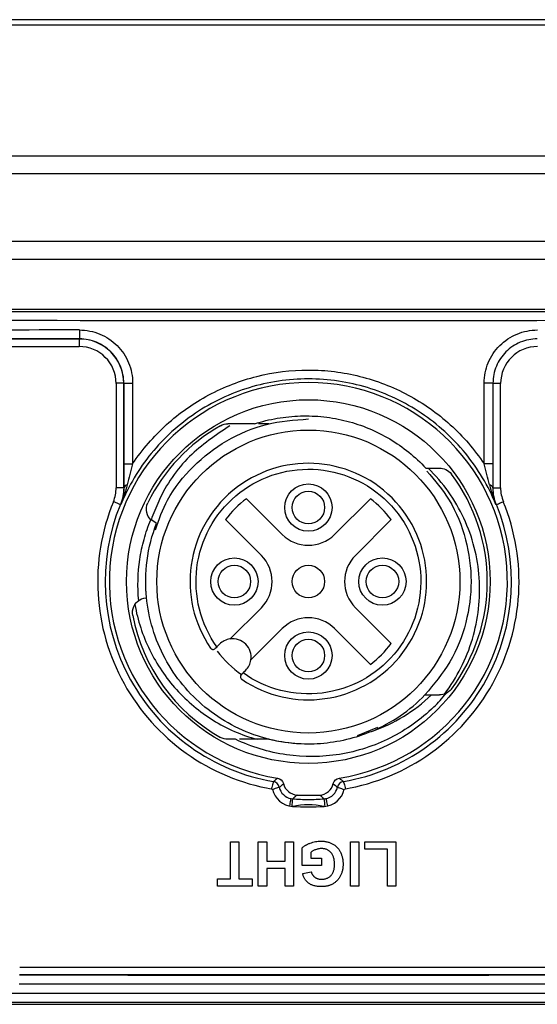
# Model space of a CAD drawing. Header units: millimetres. Extents: x 10 to 272, y 6 to 208.
# Tile 19 of 23: x 167.8 to 176.55, y 76.11 to 92.76. Entities that reach past the tile are written whole.
import ezdxf

# ---------------------------------------------------------------- set-up
doc = ezdxf.new("R2010")
doc.units = ezdxf.units.MM

msp = doc.modelspace()

# ---------------------------------------------------------------- linework, layer by layer
at = {"color": 7, "linetype": 'Continuous', "lineweight": 25}
for p, q in [((180.179, 92.763), (165.179, 92.763)), ((158.94, 92.678), (186.419, 92.678)), ((158.94, 90.463), (186.419, 90.463)), ((158.94, 90.163), (186.419, 90.163)), ((186.419, 89.013), (158.94, 89.013)), ((158.94, 88.713), (186.419, 88.713)), ((185.054, 87.86), (160.304, 87.86)), ((163.386, 87.363), (168.807, 87.363)), ((168.807, 87.363), (168.809, 87.365)), ((168.807, 87.235), (168.807, 87.363)), ((160.804, 87.235), (168.804, 87.235)), ((169.557, 86.613), (169.429, 86.613)), ((169.429, 86.61), (169.429, 84.848)), ((169.559, 86.615), (169.557, 86.613)), ((169.557, 86.613), (169.557, 84.847)), ((169.559, 86.615), (169.708, 86.615)), ((169.559, 85.25), (169.559, 86.615)), ((169.708, 86.615), (169.708, 85.25)), ((175.651, 85.25), (175.651, 86.615)), ((175.8, 86.615), (175.651, 86.615)), ((175.8, 86.615), (175.8, 85.25)), ((175.802, 86.613), (175.8, 86.615)), ((175.802, 84.847), (175.802, 86.613)), ((175.802, 86.613), (175.929, 86.613)), ((175.929, 84.848), (175.929, 86.61)), ((172.011, 85.928), (171.835, 85.928)), ((169.559, 85.25), (169.708, 85.25)), ((175.8, 85.25), (175.651, 85.25)), ((169.557, 84.847), (169.429, 84.847)), ((175.802, 84.847), (175.929, 84.847)), ((171.631, 84.662), (172.238, 84.056)), ((173.121, 84.056), (173.727, 84.662)), ((170.099, 84.251), (170.02, 84.304)), ((171.884, 83.702), (171.278, 84.308)), ((174.081, 84.308), (173.475, 83.702)), ((170.112, 84.246), (170.099, 84.251)), ((169.943, 82.985), (169.93, 82.983)), ((171.354, 82.288), (171.884, 82.818)), ((173.475, 82.818), (174.081, 82.212)), ((172.238, 82.465), (171.707, 81.935)), ((173.727, 81.859), (173.121, 82.465)), ((171.133, 82.156), (171.177, 82.2)), ((171.619, 81.758), (171.575, 81.714)), ((173.847, 80.793), (173.505, 80.652)), ((172.188, 79.781), (172.188, 79.781)), ((173.171, 79.781), (173.171, 79.781)), ((171.362, 78.86), (171.506, 78.86)), ((171.362, 78.235), (171.362, 78.86)), ((171.506, 78.86), (171.506, 78.235)), ((171.833, 78.86), (171.978, 78.86)), ((171.833, 78.11), (171.833, 78.86)), ((171.978, 78.86), (171.978, 78.533)), ((172.285, 78.86), (172.429, 78.86)), ((172.285, 78.533), (172.285, 78.86)), ((172.429, 78.86), (172.429, 78.11)), ((173.391, 78.86), (173.535, 78.86)), ((173.391, 78.11), (173.391, 78.86)), ((173.535, 78.86), (173.535, 78.11)), ((173.631, 78.86), (174.16, 78.86)), ((173.631, 78.735), (173.631, 78.86)), ((174.16, 78.86), (174.16, 78.11)), ((172.574, 78.457), (172.574, 78.758)), ((172.718, 78.679), (172.718, 78.581)), ((174.016, 78.735), (173.631, 78.735)), ((174.016, 78.11), (174.016, 78.735)), ((171.978, 78.533), (172.285, 78.533)), ((172.901, 78.457), (172.574, 78.457)), ((172.718, 78.581), (172.901, 78.581)), ((172.901, 78.581), (172.901, 78.457)), ((171.978, 78.408), (171.978, 78.11)), ((172.285, 78.408), (171.978, 78.408)), ((172.285, 78.11), (172.285, 78.408)), ((172.583, 78.322), (172.728, 78.351)), ((171.141, 78.235), (171.362, 78.235)), ((171.141, 78.11), (171.141, 78.235)), ((171.728, 78.11), (171.141, 78.11)), ((171.506, 78.235), (171.728, 78.235)), ((171.728, 78.235), (171.728, 78.11)), ((171.978, 78.11), (171.833, 78.11)), ((172.429, 78.11), (172.285, 78.11)), ((173.535, 78.11), (173.391, 78.11)), ((174.16, 78.11), (174.016, 78.11)), ((177.563, 76.608), (167.796, 76.608)), ((177.561, 76.735), (167.798, 76.735)), ((160.304, 76.11), (185.054, 76.11))]:
    msp.add_line(p, q, dxfattribs=at)
at = {"color": 7, "linetype": 'Continuous', "lineweight": 25, "flags": 128}
for points in [[(169.557, 84.847), (169.558, 84.847), (169.561, 84.846)], [(175.798, 84.846), (175.801, 84.847), (175.802, 84.847)], [(169.501, 84.563), (169.498, 84.564), (169.492, 84.566), (169.481, 84.571), (169.467, 84.577), (169.449, 84.584), (169.429, 84.592), (169.407, 84.601), (169.383, 84.611)], [(175.858, 84.563), (175.86, 84.564), (175.867, 84.566), (175.878, 84.571), (175.892, 84.577), (175.91, 84.584), (175.93, 84.592), (175.952, 84.601), (175.976, 84.611)], [(169.508, 84.561), (169.506, 84.562), (169.502, 84.562), (169.501, 84.563)], [(175.858, 84.563), (175.857, 84.562), (175.853, 84.562), (175.851, 84.561)], [(172.383, 79.589), (172.383, 79.587), (172.381, 79.579), (172.379, 79.568), (172.376, 79.553), (172.372, 79.535), (172.368, 79.513), (172.363, 79.49), (172.358, 79.465)], [(172.976, 79.589), (172.976, 79.587), (172.978, 79.579), (172.98, 79.568), (172.983, 79.553), (172.987, 79.535), (172.991, 79.513), (172.996, 79.49), (173.001, 79.465)]]:
    msp.add_lwpolyline(points, dxfattribs=at)
at = {"color": 7, "linetype": 'Continuous', "lineweight": 25}
for centre, radius in [((172.679, 83.26), 3.075), ((172.679, 83.26), 2.562), ((172.679, 84.512), 0.4), ((172.679, 84.512), 0.275), ((171.428, 83.26), 0.4), ((173.931, 83.26), 0.4), ((171.428, 83.26), 0.275), ((172.679, 83.26), 0.275), ((173.931, 83.26), 0.275), ((172.679, 82.009), 0.4), ((172.679, 82.009), 0.275)]:
    msp.add_circle(centre, radius, dxfattribs=at)
for centre, radius, start, end in [((172.086, 87.479), 3.279, 179.3719, 181.9933), ((168.804, 86.61), 0.625, 0, 90), ((176.554, 86.61), 0.625, 90, 180), ((172.679, 83.26), 3.365, 278.9434, 261.0566), ((172.679, 83.26), 3.025, 119.405, 153.8312), ((172.679, 83.26), 2, 235.7135, 214.2865), ((172.679, 83.26), 3.025, 323.0656, 36.9344), ((168.804, 84.848), 0.625, 337.7265, 0), ((169.628, 84.826), 0.0706, 99.2151, 163.2989), ((175.731, 84.826), 0.0706, 16.7011, 80.7849), ((176.554, 84.848), 0.625, 180, 202.2735), ((172.679, 83.26), 3.562, 157.7265, 260.1846), ((172.679, 83.26), 1.75, 126.7868, 143.2132), ((172.679, 83.26), 3.562, 279.8154, 22.2735), ((172.679, 83.26), 1.75, 36.7868, 53.2132), ((172.679, 83.26), 3.435, 157.7193, 260.0737), ((172.679, 83.26), 3.435, 279.9263, 22.2807), ((172.679, 84.498), 0.625, 225, 315), ((171.442, 83.26), 0.625, 315, 45), ((173.917, 83.26), 0.625, 135, 225), ((172.679, 83.26), 3.025, 190.9188, 240.595), ((172.679, 82.023), 0.625, 45, 135), ((171.398, 81.979), 0.313, 98.1301, 135), ((171.398, 81.979), 0.313, 351.8699, 98.1301), ((172.679, 83.26), 1.75, 306.7868, 323.2132), ((172.679, 83.26), 1.938, 217.3159, 234.2851), ((171.398, 81.979), 0.312, 315, 351.8699), ((172.679, 83.26), 2.75, 292.9123, 315.7914), ((172.679, 83.26), 3, 315, 320.9015), ((164.34, 88.994), 11.964, 310.3537, 310.7883), ((180.746, 88.676), 11.546, 229.2038, 229.6541), ((172.066, 79.754), 0.125, 12.4213, 80.057), ((172.066, 79.754), 0.125, 12.4248, 80.0565), ((164.694, 88.535), 11.524, 310.5639, 311.0272), ((180.736, 88.618), 11.633, 228.9749, 229.4339), ((173.293, 79.754), 0.125, 99.943, 167.5787), ((173.293, 79.754), 0.125, 99.9435, 167.5752), ((172.438, 79.831), 0.375, 192.5256, 265.9759), ((172.679, 83.26), 3.615, 266.9692, 273.0308), ((172.921, 79.831), 0.375, 274.0241, 347.4744), ((173.261, 79.423), 0.863, 169.1965, 177.6722), ((172.679, 83.26), 3.812, 265.9759, 274.0241), ((172.679, 78.235), 1.25, 77.7913, 102.2087), ((172.098, 79.423), 0.863, 2.3278, 10.8035)]:
    msp.add_arc(centre, radius, start, end, dxfattribs=at)
for centre, major_axis, ratio, start_param, end_param in [((172.679, 93.498), (324.85, 0), 0.017455, 4.674373, 4.750405), ((172.679, 93.348), (325, 0), 0.017447, 4.674373, 4.750405), ((172.679, 81.845), (325, 0), 0.017447, 1.582711, 1.599409), ((172.679, 81.695), (324.85, 0), 0.017455, 1.582711, 1.599409), ((168.807, 86.613), (0.53, 0.53), 0.999817, 5.497939, 7.068431), ((172.679, 82.276), (324.85, 0), 0.017455, 4.697349, 4.727429), ((172.679, 82.126), (325, 0), 0.017447, 4.697349, 4.727429), ((172.679, 70.623), (325, 0), 0.017447, 1.53278, 1.608812), ((172.679, 70.473), (324.85, 0), 0.017455, 1.53278, 1.608812)]:
    msp.add_ellipse(centre, major_axis=major_axis, ratio=ratio, start_param=start_param, end_param=end_param, dxfattribs=at)
for points, knots in [([(168.807, 87.515), (168.926, 87.515), (169.044, 87.491), (169.261, 87.401), (169.361, 87.334), (169.486, 87.21), (169.524, 87.163), (169.589, 87.066), (169.617, 87.014), (169.662, 86.905), (169.679, 86.848), (169.702, 86.733), (169.708, 86.675), (169.708, 86.615)], [0, 0, 0, 0, 0.25, 0.25, 0.5, 0.5, 0.625, 0.625, 0.75, 0.75, 0.875, 0.875, 1, 1, 1, 1]), ([(175.651, 86.615), (175.651, 86.734), (175.675, 86.852), (175.765, 87.069), (175.832, 87.169), (175.957, 87.293), (176.003, 87.331), (176.101, 87.396), (176.153, 87.424), (176.262, 87.469), (176.319, 87.486), (176.434, 87.509), (176.492, 87.515), (176.552, 87.515)], [0, 0, 0, 0, 0.25, 0.25, 0.5, 0.5, 0.625, 0.625, 0.75, 0.75, 0.875, 0.875, 1, 1, 1, 1]), ([(169.559, 86.615), (169.559, 86.665), (169.554, 86.713), (169.535, 86.809), (169.521, 86.857), (169.483, 86.948), (169.46, 86.991), (169.406, 87.072), (169.374, 87.111), (169.27, 87.214), (169.187, 87.27), (169.006, 87.345), (168.908, 87.365), (168.809, 87.365)], [0, 0, 0, 0, 0.125, 0.125, 0.25, 0.25, 0.375, 0.375, 0.5, 0.5, 0.75, 0.75, 1, 1, 1, 1]), ([(176.55, 87.365), (176.5, 87.365), (176.452, 87.36), (176.356, 87.341), (176.308, 87.327), (176.217, 87.289), (176.174, 87.266), (176.093, 87.212), (176.054, 87.18), (175.95, 87.076), (175.895, 86.993), (175.82, 86.813), (175.8, 86.714), (175.8, 86.615)], [0, 0, 0, 0, 0.125, 0.125, 0.25, 0.25, 0.375, 0.375, 0.5, 0.5, 0.75, 0.75, 1, 1, 1, 1]), ([(169.708, 85.25), (169.789, 85.372), (169.878, 85.488), (170.069, 85.71), (170.173, 85.816), (170.498, 86.11), (170.736, 86.277), (171.124, 86.485), (171.258, 86.546), (171.53, 86.651), (171.669, 86.695), (172.092, 86.801), (172.387, 86.838), (172.827, 86.838), (172.975, 86.829), (173.266, 86.792), (173.552, 86.739), (173.829, 86.651), (174.103, 86.546), (174.237, 86.484), (174.623, 86.277), (174.861, 86.11), (175.188, 85.814), (175.291, 85.709), (175.482, 85.488), (175.57, 85.372), (175.651, 85.25)], [0, 0, 0, 0, 0.0625, 0.0625, 0.125, 0.125, 0.25, 0.25, 0.3125, 0.3125, 0.375, 0.375, 0.5, 0.5, 0.5625, 0.5625, 0.625, 0.6875, 0.6875, 0.75, 0.75, 0.875, 0.875, 0.9375, 0.9375, 1, 1, 1, 1]), ([(175.851, 84.561), (175.786, 84.718), (175.71, 84.871), (175.537, 85.161), (175.44, 85.299), (175.228, 85.559), (175.111, 85.682), (174.86, 85.91), (174.595, 86.117), (174.303, 86.284), (173.996, 86.429), (173.838, 86.491), (173.516, 86.588), (173.353, 86.625), (173.019, 86.675), (172.848, 86.688), (172.51, 86.688), (172.34, 86.675), (172.004, 86.625), (171.676, 86.551), (171.363, 86.429), (171.056, 86.284), (170.908, 86.2), (170.63, 86.012), (170.497, 85.909), (170.248, 85.682), (170.13, 85.558), (169.917, 85.297), (169.821, 85.159), (169.649, 84.871), (169.573, 84.718), (169.508, 84.561)], [0, 0, 0, 0, 0.0625, 0.0625, 0.125, 0.125, 0.1875, 0.1875, 0.25, 0.3125, 0.3125, 0.375, 0.375, 0.4375, 0.4375, 0.5, 0.5, 0.5625, 0.5625, 0.625, 0.6875, 0.6875, 0.75, 0.75, 0.8125, 0.8125, 0.875, 0.875, 0.9375, 0.9375, 1, 1, 1, 1]), ([(170.092, 84.136), (170.153, 84.308), (170.296, 84.704), (170.716, 85.226), (171.287, 85.667), (171.96, 85.956), (172.441, 85.992), (172.679, 86.01)], [0, 0, 0, 0, 0.1594382, 0.3686694, 0.5779, 0.790769, 1, 1, 1, 1]), ([(171.77, 85.928), (171.895, 85.968), (172.023, 86), (172.284, 86.044), (172.415, 86.057), (172.677, 86.065), (172.808, 86.06), (173.071, 86.031), (173.201, 86.007), (173.455, 85.941), (173.579, 85.9), (173.822, 85.799), (173.941, 85.739), (174.281, 85.536), (174.485, 85.372), (174.667, 85.178)], [0, 0, 0, 0, 0.125, 0.125, 0.25, 0.25, 0.375, 0.375, 0.5, 0.5, 0.625, 0.625, 0.75, 0.75, 1, 1, 1, 1]), ([(171.351, 85.893), (171.112, 85.734), (170.618, 85.404), (170.209, 84.802), (170.06, 84.409), (170.019, 84.301)], [0, 0, 0, 0, 0.404339, 0.836186, 1, 1, 1, 1]), ([(169.561, 84.846), (169.56, 84.909), (169.56, 84.977), (169.559, 85.112), (169.559, 85.181), (169.559, 85.25)], [0, 0, 0, 0, 0.5, 0.5, 1, 1, 1, 1]), ([(169.708, 85.25), (169.691, 85.191), (169.676, 85.132), (169.645, 85.013), (169.631, 84.954), (169.617, 84.896)], [0, 0, 0, 0, 0.5, 0.5, 1, 1, 1, 1]), ([(171.133, 82.156), (170.856, 82.544), (170.735, 83.022), (170.853, 83.968), (171.088, 84.402), (171.815, 85.018), (172.282, 85.178), (173.234, 85.139), (173.686, 84.941), (174.36, 84.267), (174.558, 83.815), (174.598, 82.862), (174.437, 82.396), (173.821, 81.669), (173.387, 81.434), (172.441, 81.316), (171.963, 81.437), (171.575, 81.714)], [0, 0, 0, 0, 0.125, 0.125, 0.25, 0.25, 0.375, 0.375, 0.5, 0.5, 0.625, 0.625, 0.75, 0.75, 0.875, 0.875, 1, 1, 1, 1]), ([(174.684, 85.127), (174.818, 84.97), (175.109, 84.628), (175.364, 83.978), (175.461, 83.265), (175.367, 82.555), (175.106, 81.887), (174.802, 81.523), (174.651, 81.343)], [0, 0, 0, 0, 0.147552, 0.321632, 0.492738, 0.660733, 0.8317, 1, 1, 1, 1]), ([(174.983, 81.358), (175.088, 81.498), (175.18, 81.646), (175.337, 81.957), (175.402, 82.121), (175.502, 82.456), (175.536, 82.626), (175.575, 82.973), (175.579, 83.15), (175.556, 83.497), (175.528, 83.668), (175.442, 84.006), (175.382, 84.172), (175.235, 84.487), (175.148, 84.637), (174.945, 84.922), (174.829, 85.056), (174.702, 85.178)], [0, 0, 0, 0, 0.125, 0.125, 0.25, 0.25, 0.375, 0.375, 0.5, 0.5, 0.625, 0.625, 0.75, 0.75, 0.875, 0.875, 1, 1, 1, 1]), ([(174.898, 85.178), (174.932, 85.178), (174.967, 85.171), (175.038, 85.139), (175.072, 85.112), (175.097, 85.078)], [0, 0, 0, 0, 0.5, 0.5, 1, 1, 1, 1]), ([(175.742, 84.896), (175.728, 84.954), (175.714, 85.013), (175.683, 85.131), (175.667, 85.191), (175.651, 85.25)], [0, 0, 0, 0, 0.5, 0.5, 1, 1, 1, 1]), ([(175.8, 85.25), (175.8, 85.181), (175.8, 85.111), (175.799, 84.975), (175.799, 84.91), (175.798, 84.846)], [0, 0, 0, 0, 0.5, 0.5, 1, 1, 1, 1]), ([(169.561, 84.846), (169.561, 84.794), (169.556, 84.745), (169.539, 84.651), (169.525, 84.605), (169.508, 84.561)], [0, 0, 0, 0, 0.5, 0.5, 1, 1, 1, 1]), ([(175.798, 84.846), (175.798, 84.794), (175.802, 84.745), (175.82, 84.651), (175.834, 84.605), (175.851, 84.561)], [0, 0, 0, 0, 0.5, 0.5, 1, 1, 1, 1]), ([(170.015, 84.305), (169.983, 84.336), (169.957, 84.377), (169.934, 84.478), (169.938, 84.54), (169.965, 84.594)], [0, 0, 0, 0, 0.5, 0.5, 1, 1, 1, 1]), ([(169.811, 82.939), (169.789, 83.17), (169.795, 83.406), (169.846, 83.749), (169.87, 83.862), (169.932, 84.086), (169.97, 84.197), (170.015, 84.305)], [0, 0, 0, 0, 0.5, 0.5, 0.75, 0.75, 1, 1, 1, 1]), ([(169.943, 82.985), (169.922, 83.197), (169.925, 83.406), (169.981, 83.83), (170.034, 84.043), (170.112, 84.246)], [0, 0, 0, 0, 0.5, 0.5, 1, 1, 1, 1]), ([(172.679, 80.51), (172.504, 80.51), (172.325, 80.527), (171.971, 80.597), (171.796, 80.65), (171.459, 80.789), (171.297, 80.876), (170.997, 81.077), (170.859, 81.192), (170.611, 81.44), (170.496, 81.578), (170.295, 81.878), (170.209, 82.04), (170.069, 82.376), (170.016, 82.552), (169.946, 82.906), (169.929, 83.085), (169.929, 83.26)], [0, 0, 0, 0, 0.125, 0.125, 0.25, 0.25, 0.375, 0.375, 0.5, 0.5, 0.625, 0.625, 0.75, 0.75, 0.875, 0.875, 1, 1, 1, 1]), ([(169.709, 82.687), (169.699, 82.741), (169.708, 82.796), (169.748, 82.883), (169.778, 82.916), (169.811, 82.939)], [0, 0, 0, 0, 0.5, 0.5, 1, 1, 1, 1]), ([(169.714, 82.804), (169.729, 82.855), (169.759, 82.898), (169.836, 82.96), (169.882, 82.979), (169.93, 82.983)], [0, 0, 0, 0, 0.5, 0.5, 1, 1, 1, 1]), ([(169.745, 82.87), (169.769, 82.737), (169.802, 82.607), (169.886, 82.35), (169.937, 82.224), (170.116, 81.858), (170.267, 81.635), (170.54, 81.332), (170.638, 81.238), (170.844, 81.065), (170.953, 80.987), (171.182, 80.845), (171.304, 80.781), (171.553, 80.673), (171.681, 80.628), (171.812, 80.593)], [0, 0, 0, 0, 0.125, 0.125, 0.25, 0.25, 0.5, 0.5, 0.625, 0.625, 0.75, 0.75, 0.875, 0.875, 1, 1, 1, 1]), ([(171.027, 82.134), (171.03, 82.13), (171.036, 82.123), (171.046, 82.117), (171.057, 82.113), (171.07, 82.111), (171.086, 82.113), (171.098, 82.122), (171.104, 82.126)], [0, 0, 0, 0, 0.192547, 0.355892, 0.490206, 0.595866, 0.817688, 1, 1, 1, 1]), ([(171.546, 81.685), (171.543, 81.682), (171.538, 81.676), (171.533, 81.666), (171.531, 81.655), (171.531, 81.641), (171.537, 81.623), (171.547, 81.613), (171.553, 81.608)], [0, 0, 0, 0, 0.094638, 0.198444, 0.314401, 0.444739, 0.669675, 1, 1, 1, 1]), ([(173.75, 80.727), (173.94, 80.792), (174.119, 80.877), (174.457, 81.082), (174.617, 81.206), (174.761, 81.343)], [0, 0, 0, 0, 0.5, 0.5, 1, 1, 1, 1]), ([(174.801, 81.139), (174.582, 80.927), (174.337, 80.753), (173.793, 80.48), (173.507, 80.387), (172.906, 80.289), (172.606, 80.287), (172.158, 80.351), (172.009, 80.385), (171.721, 80.473), (171.582, 80.528), (171.447, 80.593)], [0, 0, 0, 0, 0.25, 0.25, 0.5, 0.5, 0.75, 0.75, 0.875, 0.875, 1, 1, 1, 1]), ([(173.75, 80.727), (173.473, 80.61), (173.177, 80.54), (172.739, 80.507), (172.595, 80.508), (172.303, 80.532), (172.156, 80.557), (172.011, 80.593)], [0, 0, 0, 0, 0.5, 0.5, 0.75, 0.75, 1, 1, 1, 1]), ([(172.011, 80.593), (171.894, 80.593), (171.727, 80.593), (171.563, 80.593), (171.513, 80.593)], [0, 0, 0, 0, 0.697353, 1, 1, 1, 1]), ([(172.087, 79.877), (172.087, 79.876), (172.083, 79.863), (172.07, 79.818), (172.061, 79.787), (172.052, 79.754)], [0, 0, 0, 0, 0.5, 0.5, 1, 1, 1, 1]), ([(172.188, 79.781), (172.187, 79.78), (172.175, 79.777), (172.134, 79.764), (172.105, 79.754), (172.074, 79.743)], [0, 0, 0, 0, 0.5, 0.5, 1, 1, 1, 1]), ([(172.188, 79.781), (172.198, 79.733), (172.222, 79.69), (172.292, 79.622), (172.336, 79.599), (172.383, 79.589)], [0, 0, 0, 0, 0.5, 0.5, 1, 1, 1, 1]), ([(172.258, 79.842), (172.271, 79.79), (172.301, 79.742), (172.382, 79.674), (172.434, 79.653), (172.488, 79.65)], [0, 0, 0, 0, 0.5, 0.5, 1, 1, 1, 1]), ([(172.871, 79.65), (172.925, 79.653), (172.976, 79.673), (173.059, 79.742), (173.088, 79.789), (173.1, 79.842)], [0, 0, 0, 0, 0.5, 0.5, 1, 1, 1, 1]), ([(172.976, 79.589), (173.023, 79.599), (173.067, 79.622), (173.136, 79.69), (173.161, 79.733), (173.171, 79.781)], [0, 0, 0, 0, 0.5, 0.5, 1, 1, 1, 1]), ([(173.171, 79.781), (173.172, 79.78), (173.184, 79.777), (173.225, 79.764), (173.254, 79.754), (173.285, 79.743)], [0, 0, 0, 0, 0.5, 0.5, 1, 1, 1, 1]), ([(173.272, 79.877), (173.272, 79.876), (173.276, 79.863), (173.288, 79.818), (173.298, 79.787), (173.307, 79.754)], [0, 0, 0, 0, 0.5, 0.5, 1, 1, 1, 1]), ([(172.488, 79.65), (172.485, 79.647), (172.482, 79.645), (172.479, 79.642), (172.467, 79.631), (172.454, 79.62), (172.442, 79.609), (172.432, 79.601), (172.423, 79.593), (172.414, 79.585)], [0, 0, 0, 0, 0.001, 0.001, 0.001, 0.005, 0.005, 0.005, 0.007971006, 0.007971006, 0.007971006, 0.007971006]), ([(172.945, 79.585), (172.943, 79.587), (172.941, 79.589), (172.938, 79.591), (172.926, 79.602), (172.913, 79.612), (172.901, 79.623), (172.891, 79.632), (172.881, 79.641), (172.871, 79.65)], [0.000292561, 0.000292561, 0.000292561, 0.000292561, 0.001, 0.001, 0.001, 0.005, 0.005, 0.005, 0.008263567, 0.008263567, 0.008263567, 0.008263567]), ([(172.414, 79.585), (172.502, 79.579), (172.591, 79.575), (172.768, 79.575), (172.857, 79.579), (172.945, 79.585)], [0, 0, 0, 0, 0.5, 0.5, 1, 1, 1, 1]), ([(172.574, 78.758), (172.578, 78.761), (172.586, 78.769), (172.6, 78.78), (172.615, 78.79), (172.631, 78.8), (172.649, 78.809), (172.668, 78.819), (172.688, 78.828), (172.717, 78.839), (172.754, 78.852), (172.799, 78.862), (172.845, 78.869), (172.875, 78.87), (172.89, 78.87)], [0, 0, 0, 0, 0.048477, 0.099096, 0.152131, 0.208015, 0.266887, 0.328474, 0.393264, 0.461185, 0.598484, 0.733687, 0.866974, 1, 1, 1, 1]), ([(172.89, 78.87), (172.9, 78.87), (172.919, 78.87), (172.946, 78.867), (172.973, 78.863), (172.999, 78.858), (173.024, 78.851), (173.048, 78.843), (173.071, 78.833), (173.093, 78.821), (173.114, 78.808), (173.134, 78.794), (173.152, 78.778), (173.169, 78.762), (173.184, 78.743), (173.199, 78.724), (173.211, 78.703), (173.223, 78.681), (173.233, 78.658), (173.242, 78.634), (173.249, 78.61), (173.255, 78.586), (173.26, 78.561), (173.264, 78.535), (173.265, 78.509), (173.266, 78.492), (173.266, 78.483)], [0, 0, 0, 0, 0.046869, 0.092392, 0.136751, 0.180034, 0.222274, 0.263843, 0.30503, 0.345837, 0.386144, 0.425903, 0.465247, 0.50448, 0.543665, 0.58317, 0.623347, 0.664268, 0.705555, 0.746828, 0.788164, 0.829611, 0.871252, 0.913555, 0.956336, 1, 1, 1, 1]), ([(172.901, 78.745), (172.892, 78.745), (172.876, 78.744), (172.851, 78.74), (172.827, 78.734), (172.802, 78.726), (172.779, 78.716), (172.757, 78.705), (172.736, 78.693), (172.724, 78.684), (172.718, 78.679)], [0, 0, 0, 0, 0.124243, 0.249675, 0.37819, 0.510124, 0.640779, 0.765393, 0.884861, 1, 1, 1, 1]), ([(173.122, 78.477), (173.122, 78.487), (173.121, 78.508), (173.118, 78.539), (173.114, 78.567), (173.107, 78.594), (173.098, 78.618), (173.088, 78.64), (173.075, 78.66), (173.061, 78.678), (173.045, 78.694), (173.028, 78.708), (173.01, 78.719), (172.99, 78.729), (172.969, 78.736), (172.948, 78.741), (172.924, 78.744), (172.909, 78.745), (172.901, 78.745)], [0, 0, 0, 0, 0.0823982, 0.1601458, 0.2328662, 0.3013999, 0.3665275, 0.4282694, 0.4880513, 0.5458181, 0.6024422, 0.6580648, 0.7125518, 0.7672957, 0.8227783, 0.8796586, 0.9385485, 1, 1, 1, 1]), ([(172.9, 78.226), (172.909, 78.226), (172.925, 78.226), (172.948, 78.229), (172.971, 78.234), (172.991, 78.241), (173.011, 78.25), (173.029, 78.261), (173.047, 78.274), (173.062, 78.289), (173.076, 78.306), (173.089, 78.324), (173.099, 78.345), (173.107, 78.368), (173.114, 78.392), (173.118, 78.419), (173.121, 78.447), (173.122, 78.467), (173.122, 78.477)], [0, 0, 0, 0, 0.0652382, 0.1273179, 0.1868322, 0.2446697, 0.3010646, 0.356888, 0.412745, 0.4694655, 0.5272261, 0.5857342, 0.6461528, 0.7094016, 0.7757145, 0.8459206, 0.9205641, 1, 1, 1, 1]), ([(173.266, 78.483), (173.266, 78.473), (173.266, 78.454), (173.263, 78.426), (173.26, 78.399), (173.254, 78.373), (173.247, 78.348), (173.239, 78.323), (173.229, 78.299), (173.218, 78.276), (173.205, 78.254), (173.191, 78.234), (173.175, 78.214), (173.158, 78.196), (173.139, 78.18), (173.12, 78.164), (173.098, 78.15), (173.083, 78.142), (173.076, 78.138)], [0, 0, 0, 0, 0.0690671, 0.1361611, 0.2018529, 0.2660832, 0.3293026, 0.3919469, 0.4540401, 0.5157947, 0.5768641, 0.6371291, 0.6967465, 0.75633, 0.8159793, 0.8762811, 0.9375385, 1, 1, 1, 1]), ([(172.898, 78.101), (172.887, 78.101), (172.865, 78.101), (172.834, 78.104), (172.804, 78.109), (172.776, 78.115), (172.75, 78.123), (172.726, 78.133), (172.703, 78.145), (172.683, 78.159), (172.664, 78.174), (172.648, 78.191), (172.632, 78.21), (172.619, 78.229), (172.607, 78.251), (172.597, 78.273), (172.589, 78.297), (172.585, 78.313), (172.583, 78.322)], [0, 0, 0, 0, 0.079446, 0.1545077, 0.2258807, 0.2938682, 0.3585175, 0.4202926, 0.4800388, 0.5382192, 0.5951255, 0.6515338, 0.7074373, 0.7638388, 0.8207407, 0.878777, 0.9382413, 1, 1, 1, 1]), ([(172.728, 78.351), (172.729, 78.346), (172.732, 78.337), (172.737, 78.323), (172.743, 78.311), (172.751, 78.299), (172.759, 78.288), (172.768, 78.277), (172.778, 78.268), (172.788, 78.259), (172.8, 78.251), (172.812, 78.244), (172.825, 78.239), (172.839, 78.234), (172.853, 78.23), (172.868, 78.228), (172.884, 78.226), (172.895, 78.226), (172.9, 78.226)], [0, 0, 0, 0, 0.064236, 0.126737, 0.187877, 0.247501, 0.306757, 0.365795, 0.42518, 0.48537, 0.545858, 0.6065, 0.667709, 0.730295, 0.794247, 0.860282, 0.929013, 1, 1, 1, 1]), ([(173.076, 78.138), (173.07, 78.135), (173.057, 78.129), (173.038, 78.121), (173.017, 78.115), (172.995, 78.11), (172.973, 78.106), (172.949, 78.103), (172.924, 78.101), (172.907, 78.101), (172.898, 78.101)], [0, 0, 0, 0, 0.110994, 0.224671, 0.342653, 0.464225, 0.590263, 0.721121, 0.857815, 1, 1, 1, 1])]:
    msp.add_open_spline(points, degree=3, knots=knots, dxfattribs=at)
for points in [[(171.194, 85.896), (171.233, 85.918), (171.276, 85.928), (171.317, 85.928)], [(171.77, 85.928), (171.615, 85.928), (171.465, 85.928), (171.317, 85.928)], [(174.667, 85.178), (174.744, 85.178), (174.821, 85.178), (174.898, 85.178)], [(169.557, 84.847), (169.557, 84.749), (169.538, 84.653), (169.501, 84.563)], [(169.617, 84.896), (169.59, 84.78), (169.552, 84.669), (169.508, 84.561)], [(175.742, 84.896), (175.769, 84.78), (175.807, 84.669), (175.851, 84.561)], [(175.858, 84.563), (175.821, 84.653), (175.802, 84.749), (175.802, 84.847)], [(171.133, 82.156), (171.123, 82.146), (171.113, 82.136), (171.104, 82.126)], [(171.546, 81.685), (171.555, 81.694), (171.565, 81.704), (171.575, 81.714)], [(175.097, 81.443), (175.073, 81.41), (175.041, 81.385), (175.008, 81.368)], [(174.651, 81.343), (174.687, 81.343), (174.724, 81.343), (174.761, 81.343)], [(174.761, 81.343), (174.806, 81.343), (174.852, 81.343), (174.898, 81.343)], [(175.008, 81.368), (174.972, 81.351), (174.935, 81.343), (174.898, 81.343)], [(171.317, 80.593), (171.276, 80.593), (171.233, 80.603), (171.194, 80.625)], [(171.447, 80.593), (171.403, 80.593), (171.36, 80.593), (171.317, 80.593)], [(172.156, 79.936), (172.205, 79.928), (172.247, 79.89), (172.258, 79.842)], [(173.1, 79.842), (173.112, 79.89), (173.154, 79.928), (173.203, 79.936)], [(172.383, 79.589), (172.393, 79.587), (172.404, 79.586), (172.414, 79.585)], [(172.945, 79.585), (172.955, 79.586), (172.966, 79.587), (172.976, 79.589)]]:
    msp.add_open_spline(points, degree=3, dxfattribs=at)

doc.saveas('drawing.dxf')
